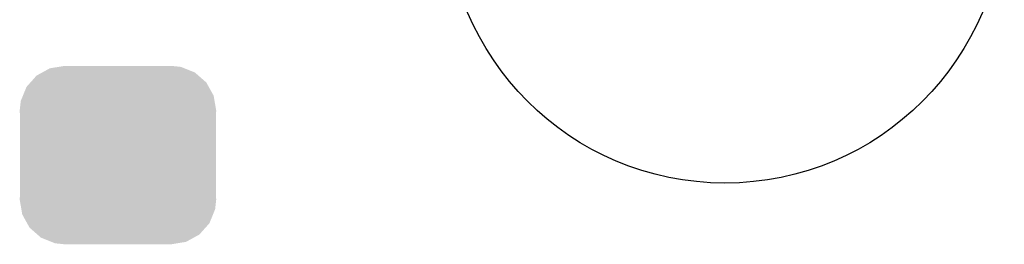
# Model space of a CAD drawing. Extents: x -0.05 to 0.95, y -0.15 to 2.1.
# Tile 47 of 51: x 0.5675 to 0.7204, y 1.7972 to 1.832. Entities that reach past the tile are written whole.
import ezdxf

# ---------------------------------------------------------------- set-up
doc = ezdxf.new("R2010")
doc.units = 0
doc.layers.get('0').update_dxf_attribs({"linetype": 'CONTINUOUS'})
doc.layers.add('LTE_IOT_13_CLICK_V101A_GTS', color=8, linetype='CONTINUOUS')

# ---------------------------------------------------------------- blocks, each defined once
blk = doc.blocks.new('CUSTOM_86')
for points in [[(-0.0092, 0.01369), (-0.00825, 0.01385), (0.00976, 0.01369), (0.00825, 0.01385)], [(-0.01358, 0.01127), (-0.01263, 0.01234), (0.01371, 0.01127), (0.01249, 0.01234)], [(-0.01263, 0.01234), (-0.01175, 0.01282), (0.01249, 0.01234), (0.01194, 0.01282)], [(-0.01175, 0.01282), (-0.01057, 0.01347), (0.01194, 0.01282), (0.01032, 0.01347)], [(-0.01057, 0.01347), (-0.0092, 0.01369), (0.01032, 0.01347), (0.00976, 0.01369)], [(-0.01419, 0.01059), (-0.01358, 0.01127), (0.01409, 0.01059), (0.01371, 0.01127)], [(-0.01508, 0.00841), (-0.01475, 0.00922), (0.01499, 0.00841), (0.01485, 0.00922)], [(-0.01475, 0.00922), (-0.01419, 0.01059), (0.01485, 0.00922), (0.01409, 0.01059)], [(-0.01525, 0.0069), (-0.01508, 0.00841), (0.01525, 0.0069), (0.01499, 0.00841)], [(-0.0152, 0.00607), (-0.01525, 0.0069), (0.0152, 0.00607), (0.01525, 0.0069)], [(-0.0152, -0.00607), (-0.0152, 0.00607), (0.0152, -0.00607), (0.0152, 0.00607)], [(-0.01525, -0.0069), (-0.0152, -0.00607), (0.01525, -0.0069), (0.0152, -0.00607)], [(-0.01499, -0.00841), (-0.01525, -0.0069), (0.01508, -0.00841), (0.01525, -0.0069)], [(-0.01485, -0.00922), (-0.01499, -0.00841), (0.01475, -0.00922), (0.01508, -0.00841)], [(-0.01409, -0.01059), (-0.01485, -0.00922), (0.01419, -0.01059), (0.01475, -0.00922)], [(-0.01371, -0.01127), (-0.01409, -0.01059), (0.01358, -0.01127), (0.01419, -0.01059)], [(-0.01249, -0.01234), (-0.01371, -0.01127), (0.01263, -0.01234), (0.01358, -0.01127)], [(-0.01194, -0.01282), (-0.01249, -0.01234), (0.01175, -0.01282), (0.01263, -0.01234)], [(-0.01032, -0.01347), (-0.01194, -0.01282), (0.01057, -0.01347), (0.01175, -0.01282)], [(-0.00976, -0.01369), (-0.01032, -0.01347), (0.0092, -0.01369), (0.01057, -0.01347)], [(-0.00825, -0.01385), (-0.00976, -0.01369), (0.00825, -0.01385), (0.0092, -0.01369)]]:
    blk.add_solid(points)
blk = doc.blocks.new('ROUND_91')
blk.add_circle((0, 0), 0.04335)

msp = doc.modelspace()

# ---------------------------------------------------------------- block references
at = {"layer": 'LTE_IOT_13_CLICK_V101A_GTS'}
for name, p in [('ROUND_91', (0.677, 1.85)), ('CUSTOM_86', (0.5828, 1.811))]:
    msp.add_blockref(name, p, dxfattribs=at)

doc.saveas('drawing.dxf')
